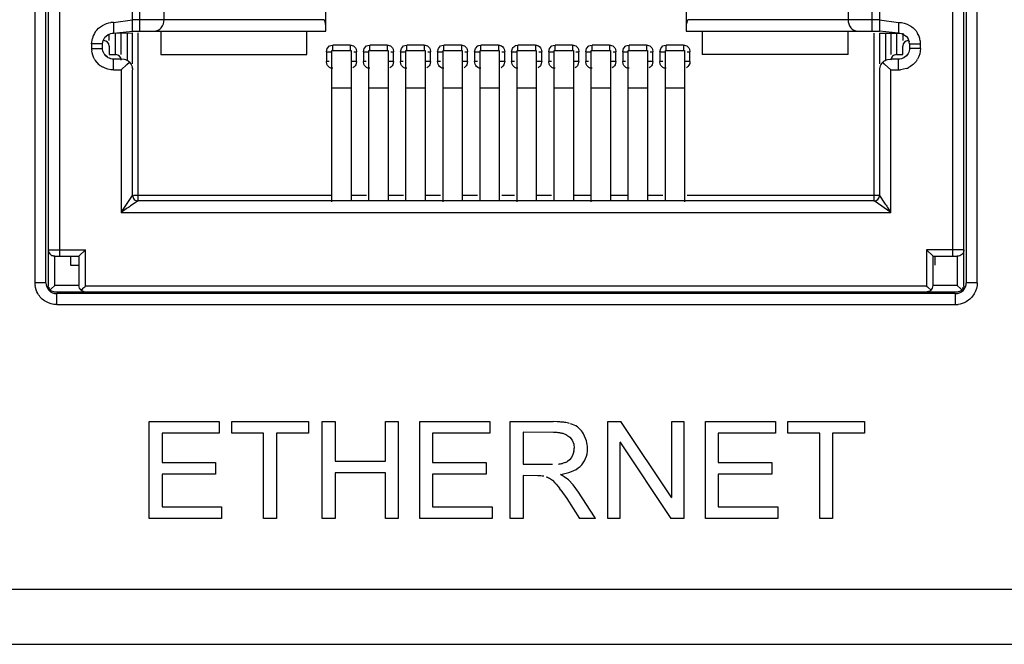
# Model space of a CAD drawing. Header units: inches. Extents: x 0 to 17, y 0 to 11.
# Tile 36 of 55: x 11.264 to 11.688, y 5.205 to 5.474. Entities that reach past the tile are written whole.
import ezdxf

# ---------------------------------------------------------------- set-up
doc = ezdxf.new("R2010")
doc.units = ezdxf.units.IN
doc.header["$LTSCALE"] = 0.935
doc.header["$MEASUREMENT"] = 0
doc.layers.get('0').update_dxf_attribs({"linetype": 'CONTINUOUS'})

msp = doc.modelspace()

# ---------------------------------------------------------------- linework, layer by layer
at = {"color": 6, "linetype": 'Continuous'}
for p, q in [((11.2701627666, 5.6723504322), (11.2701627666, 5.3605417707)), ((11.274887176, 5.3605417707), (11.274887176, 5.6723504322)), ((11.2759166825, 5.6751035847), (11.2759166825, 5.3590489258)), ((11.6707080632, 5.3590489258), (11.6707080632, 5.6751035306)), ((11.6717375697, 5.6723504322), (11.6717375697, 5.3605417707)), ((11.6764619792, 5.3605417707), (11.6764619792, 5.6723504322)), ((11.2808686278, 5.371923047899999), (11.2808686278, 5.6601642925)), ((11.665756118, 5.6601642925), (11.665756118, 5.371923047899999)), ((11.3123141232, 5.468969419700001), (11.3123141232, 5.5121153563)), ((11.3154810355, 5.468969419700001), (11.3154810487, 5.5118437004)), ((11.3956273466, 5.468969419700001), (11.3956273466, 5.5118437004)), ((11.5509973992, 5.5118437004), (11.5509973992, 5.468969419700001)), ((11.6311437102, 5.468969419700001), (11.631143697, 5.5118437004)), ((11.6343106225, 5.5123540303), (11.6343106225, 5.468969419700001)), ((11.3258498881, 5.473890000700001), (11.3258498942, 5.5069231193)), ((11.6207748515, 5.506923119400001), (11.6207748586, 5.473889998)), ((11.3040931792, 5.4727116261), (11.3123141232, 5.473890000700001)), ((11.3040931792, 5.4727116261), (11.3040931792, 5.468067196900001)), ((11.3948904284, 5.4738898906), (11.3123141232, 5.473890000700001)), ((11.3952719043, 5.4730101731), (11.3948904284, 5.4738898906)), ((11.3956260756, 5.4711855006), (11.3952719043, 5.4730101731)), ((11.6343106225, 5.473890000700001), (11.5517343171, 5.473889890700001)), ((11.6343106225, 5.473890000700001), (11.6425315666, 5.4727116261)), ((11.6425315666, 5.4727116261), (11.6425315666, 5.468067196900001)), ((11.3040931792, 5.468067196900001), (11.3123141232, 5.468969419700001)), ((11.3123141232, 5.468969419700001), (11.3956273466, 5.468969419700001)), ((11.5509973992, 5.468969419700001), (11.6343106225, 5.468969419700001)), ((11.6343095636, 5.468067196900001), (11.6425315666, 5.468067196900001)), ((11.6425315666, 5.468067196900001), (11.6343106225, 5.468969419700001)), ((11.2946216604, 5.4634227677), (11.2949387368, 5.4658087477)), ((11.2993574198, 5.4634227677), (11.2996166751, 5.4649367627)), ((11.3003752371, 5.466300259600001), (11.301717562, 5.4674394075)), ((11.647267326, 5.4634227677), (11.6469944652, 5.4649292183)), ((11.2946216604, 5.4634227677), (11.2946216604, 5.4615325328)), ((11.2993574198, 5.4634227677), (11.2946216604, 5.4634227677)), ((11.2946216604, 5.4615325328), (11.2993574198, 5.4615325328)), ((11.2993574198, 5.4615325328), (11.2993574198, 5.4634227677)), ((11.2999730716, 5.459244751), (11.2998397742, 5.4594931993)), ((11.3982267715, 5.3954214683), (11.3982267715, 5.4605836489)), ((11.4064812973, 5.4605836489), (11.4064812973, 5.3957718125)), ((11.4142007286, 5.3957718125), (11.4142007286, 5.4605836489)), ((11.4224552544, 5.4605836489), (11.4224552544, 5.3957718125)), ((11.4301746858, 5.3957718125), (11.4301746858, 5.4605836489)), ((11.4384292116, 5.4605836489), (11.4384292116, 5.3957718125)), ((11.446148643, 5.3954214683), (11.446148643, 5.4605836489)), ((11.4544031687, 5.4605836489), (11.4544031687, 5.3957718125)), ((11.4621226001, 5.3957718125), (11.4621226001, 5.4605836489)), ((11.4703771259, 5.4605836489), (11.4703771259, 5.3957718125)), ((11.4780965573, 5.3954214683), (11.4780965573, 5.4606093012)), ((11.4863510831, 5.4606093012), (11.4863510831, 5.3957718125)), ((11.4940705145, 5.3957718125), (11.4940705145, 5.4605836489)), ((11.5023250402, 5.4605836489), (11.5023250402, 5.3957718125)), ((11.5100444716, 5.3954214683), (11.5100444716, 5.4605836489)), ((11.5182989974, 5.4605836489), (11.5182989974, 5.3957718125)), ((11.5260184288, 5.3957718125), (11.5260184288, 5.4605836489)), ((11.5342729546, 5.4605836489), (11.5342729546, 5.3957718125)), ((11.5419923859, 5.3957718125), (11.5419923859, 5.4605836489)), ((11.5502469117, 5.4606093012), (11.5502469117, 5.3954103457)), ((11.647267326, 5.4634227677), (11.647267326, 5.4615325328)), ((11.647267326, 5.4634227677), (11.6520030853, 5.4634227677)), ((11.6520030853, 5.4615325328), (11.647267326, 5.4615325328)), ((11.6520030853, 5.4615325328), (11.6520030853, 5.4634227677)), ((11.297935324, 5.4544724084), (11.296167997, 5.4564479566)), ((11.3040931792, 5.452243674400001), (11.3040931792, 5.4568881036)), ((11.3075783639, 5.4568881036), (11.3040931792, 5.4568881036)), ((11.3087919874, 5.4567230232), (11.3075783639, 5.4568881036)), ((11.3098596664, 5.4545897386), (11.3108931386, 5.455560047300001)), ((11.6365528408, 5.454787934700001), (11.6357311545, 5.455560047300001)), ((11.637833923, 5.4567233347), (11.6390463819, 5.4568881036)), ((11.6425315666, 5.4568881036), (11.6390463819, 5.4568881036)), ((11.6425315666, 5.452243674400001), (11.6425315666, 5.4568881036)), ((11.6448567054, 5.4575006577), (11.6449779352, 5.4575684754)), ((11.6465979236, 5.4591743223), (11.6466616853, 5.4592862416)), ((11.3040931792, 5.452243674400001), (11.307362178, 5.452243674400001)), ((11.307362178, 5.452243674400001), (11.3098596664, 5.4545897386)), ((11.307362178, 5.452243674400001), (11.307362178, 5.3908512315)), ((11.3122683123, 5.4528546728), (11.3123141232, 5.452243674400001)), ((11.3123141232, 5.3981340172), (11.3123141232, 5.452243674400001)), ((11.6343506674, 5.4528141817), (11.6343106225, 5.452243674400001)), ((11.6343106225, 5.452243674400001), (11.6343106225, 5.3981340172)), ((11.6392625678, 5.452243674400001), (11.6365528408, 5.454787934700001)), ((11.6392625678, 5.3908512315), (11.6392625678, 5.452243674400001)), ((11.6392625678, 5.452243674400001), (11.6425315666, 5.452243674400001)), ((11.6459865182, 5.4528856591), (11.643326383, 5.45227339)), ((11.4064812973, 5.4443175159), (11.3982267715, 5.4443175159)), ((11.4224552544, 5.4443175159), (11.4142007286, 5.4443175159)), ((11.4384292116, 5.4443175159), (11.4301746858, 5.4443175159)), ((11.4544031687, 5.4443175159), (11.446148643, 5.4443175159)), ((11.4703771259, 5.4443175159), (11.4621226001, 5.4443175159)), ((11.4863510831, 5.4443175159), (11.4780965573, 5.4443175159)), ((11.5023250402, 5.4443175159), (11.4940705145, 5.4443175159)), ((11.5182989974, 5.4443175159), (11.5100444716, 5.4443175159)), ((11.5342729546, 5.4443175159), (11.5260184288, 5.4443175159)), ((11.5502469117, 5.4443175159), (11.5419923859, 5.4443175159)), ((11.307362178, 5.3908512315), (11.3120038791, 5.3976652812)), ((11.314676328, 5.3957718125), (11.3114123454, 5.3935992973)), ((11.3120044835, 5.3976652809), (11.3123141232, 5.3981340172)), ((11.6319484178, 5.3957718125), (11.314676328, 5.3957718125)), ((11.6324181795, 5.3954635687), (11.6319484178, 5.3957718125)), ((11.6343106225, 5.3981340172), (11.6364936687, 5.394882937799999)), ((11.3095097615, 5.392311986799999), (11.307362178, 5.3908512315)), ((11.6392625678, 5.3908512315), (11.6324181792, 5.3954629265)), ((11.6377900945, 5.3929890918), (11.6392625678, 5.3908512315)), ((11.307362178, 5.3908512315), (11.6392625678, 5.3908512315)), ((11.2759166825, 5.3747097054), (11.2919682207, 5.3747097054)), ((11.2919682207, 5.3747097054), (11.2891267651, 5.371923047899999)), ((11.2919682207, 5.3590489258), (11.2919682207, 5.3747097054)), ((11.654656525, 5.3747097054), (11.654656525, 5.3590489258)), ((11.654656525, 5.3747097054), (11.6574979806, 5.371923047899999)), ((11.6707080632, 5.3747097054), (11.654656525, 5.3747097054)), ((11.2765772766, 5.3729255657), (11.2773292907, 5.3723091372)), ((11.2773292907, 5.3723091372), (11.2787581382, 5.371923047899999)), ((11.2787581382, 5.371923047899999), (11.2773292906, 5.3723091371)), ((11.2787581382, 5.3593752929), (11.2787581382, 5.371923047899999)), ((11.2787581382, 5.371923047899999), (11.2891267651, 5.371923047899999)), ((11.2891267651, 5.371923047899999), (11.2891267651, 5.3593752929)), ((11.6574979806, 5.3593752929), (11.6574979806, 5.371923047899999)), ((11.6574979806, 5.371923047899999), (11.6678666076, 5.371923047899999)), ((11.6678666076, 5.371923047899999), (11.6678666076, 5.3593752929)), ((11.274887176, 5.3605417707), (11.2701627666, 5.3605417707)), ((11.2760070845, 5.3584108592), (11.2759166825, 5.3590489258)), ((11.2766464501, 5.3573047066), (11.2760070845, 5.3584108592)), ((11.2772581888, 5.3579041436), (11.2766462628, 5.3573045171)), ((11.2787581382, 5.3593752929), (11.2772581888, 5.3579041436)), ((11.2891267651, 5.3593752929), (11.2787581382, 5.3593752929)), ((11.2893936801, 5.3582192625), (11.2891267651, 5.3593752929)), ((11.2900841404, 5.3572893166), (11.2893936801, 5.3582192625)), ((11.2906511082, 5.3578089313), (11.2900843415, 5.3572895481)), ((11.654656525, 5.3590489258), (11.2919682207, 5.3590489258)), ((11.6565404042, 5.3572895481), (11.6553371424, 5.3584050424)), ((11.6565406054, 5.3572893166), (11.6572309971, 5.3582191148)), ((11.6572309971, 5.3582191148), (11.6574979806, 5.3593752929)), ((11.6678666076, 5.3593752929), (11.6574979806, 5.3593752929)), ((11.6678666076, 5.3593752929), (11.6693670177, 5.3579045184)), ((11.6693670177, 5.3579045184), (11.669978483, 5.3573045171)), ((11.6703721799, 5.3578210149), (11.6699782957, 5.3573047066)), ((11.6707080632, 5.3590489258), (11.6705574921, 5.3582227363)), ((11.6764619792, 5.3605417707), (11.6717375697, 5.3605417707)), ((11.277164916, 5.3569176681), (11.2766466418, 5.3573045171)), ((11.2783926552, 5.3565886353), (11.277164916, 5.3569176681)), ((11.2783926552, 5.3565886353), (11.6682320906, 5.3565886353)), ((11.2796115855, 5.3510929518), (11.2796115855, 5.3558173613)), ((11.6670131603, 5.3558173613), (11.2796115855, 5.3558173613)), ((11.2900844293, 5.3572890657), (11.2912870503, 5.356674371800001)), ((11.2912870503, 5.356674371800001), (11.2919682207, 5.3565886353)), ((11.654656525, 5.3565886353), (11.6560862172, 5.3569703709)), ((11.6560862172, 5.3569703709), (11.6565403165, 5.3572890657)), ((11.6670131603, 5.3558173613), (11.6670131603, 5.3510929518)), ((11.6688692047, 5.3566769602), (11.6682320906, 5.3565886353)), ((11.669978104, 5.3573045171), (11.6688692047, 5.3566769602)), ((11.2796115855, 5.3510929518), (11.6670131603, 5.3510929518)), ((15.9803149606, 5.2283055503), (11.0196850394, 5.2283055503)), ((11.0244094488, 5.204683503), (15.9755905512, 5.204683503))]:
    msp.add_line(p, q, dxfattribs=at)
at = {"color": 7, "linetype": 'Continuous'}
for p, q in [((11.3040931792, 5.468067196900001), (11.3123141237, 5.4681810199)), ((11.3048019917, 5.4681810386), (11.3048019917, 5.4588986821)), ((11.307362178, 5.45884574), (11.307362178, 5.4681810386)), ((11.3099519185, 5.4681810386), (11.3099519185, 5.456483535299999)), ((11.3123141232, 5.4548983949), (11.3123141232, 5.4681810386)), ((11.314676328, 5.3957718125), (11.314676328, 5.4681810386)), ((11.324450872, 5.468969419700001), (11.324450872, 5.458933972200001)), ((11.3873623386, 5.458933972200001), (11.3873623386, 5.468969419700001)), ((11.5578633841, 5.468969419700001), (11.5578633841, 5.458933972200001)), ((11.6207748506, 5.458933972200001), (11.6207748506, 5.468969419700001)), ((11.6319484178, 5.468067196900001), (11.6319484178, 5.396115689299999)), ((11.6343106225, 5.468067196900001), (11.6343106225, 5.4548983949)), ((11.6369003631, 5.468067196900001), (11.6369003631, 5.456483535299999)), ((11.6392625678, 5.468067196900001), (11.6392625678, 5.45884574)), ((11.6418227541, 5.4588986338), (11.6418227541, 5.468067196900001)), ((11.6443843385, 5.468067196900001), (11.6443843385, 5.4648887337)), ((11.2993574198, 5.4634227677), (11.2996302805, 5.4649292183)), ((11.3003777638, 5.4662966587), (11.3016468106, 5.4673868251)), ((11.3022404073, 5.4648887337), (11.3022404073, 5.4675775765)), ((11.6449185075, 5.4674206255), (11.6459226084, 5.466664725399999)), ((11.6459226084, 5.466664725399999), (11.646620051, 5.4657429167)), ((11.3022404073, 5.462526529), (11.3022404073, 5.45884574)), ((11.3958645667, 5.4600659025), (11.3962308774, 5.4615245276)), ((11.3958645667, 5.4600659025), (11.3958645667, 5.4558284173)), ((11.3958645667, 5.4600659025), (11.3982267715, 5.4600659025)), ((11.3962308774, 5.4615245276), (11.3971888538, 5.4625608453)), ((11.3971888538, 5.4625608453), (11.3977257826, 5.462826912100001)), ((11.3977257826, 5.462826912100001), (11.3985824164, 5.462964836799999)), ((11.3982267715, 5.4606093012), (11.4064812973, 5.4606093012)), ((11.3985824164, 5.4606093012), (11.3985824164, 5.462964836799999)), ((11.4061256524, 5.462964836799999), (11.3985824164, 5.462964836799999)), ((11.4061256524, 5.462964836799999), (11.4061256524, 5.4606093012)), ((11.407629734, 5.4600659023), (11.408843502, 5.4600659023)), ((11.408644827, 5.461169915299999), (11.408843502, 5.4600659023)), ((11.408843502, 5.4558284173), (11.408843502, 5.4600659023)), ((11.4118385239, 5.4600659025), (11.4122048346, 5.4615245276)), ((11.4118385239, 5.4600659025), (11.4118385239, 5.4558284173)), ((11.4118385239, 5.4600659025), (11.4142007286, 5.4600659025)), ((11.4122048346, 5.4615245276), (11.413162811, 5.4625608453)), ((11.413162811, 5.4625608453), (11.4136997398, 5.462826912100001)), ((11.4136997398, 5.462826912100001), (11.4145563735, 5.462964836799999)), ((11.4142007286, 5.4606093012), (11.4224552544, 5.4606093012)), ((11.4145563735, 5.4606093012), (11.4145563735, 5.462964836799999)), ((11.4220996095, 5.462964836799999), (11.4145563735, 5.462964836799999)), ((11.4220996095, 5.462964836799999), (11.4220996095, 5.4606093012)), ((11.4236036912, 5.4600659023), (11.4248174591, 5.4600659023)), ((11.4246187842, 5.461169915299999), (11.4248174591, 5.4600659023)), ((11.4248174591, 5.4558284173), (11.4248174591, 5.4600659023)), ((11.4278124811, 5.4600659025), (11.4281787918, 5.4615245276)), ((11.4278124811, 5.4600659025), (11.4278124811, 5.4558284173)), ((11.4278124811, 5.4600659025), (11.4301746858, 5.4600659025)), ((11.4281787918, 5.4615245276), (11.4291367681, 5.4625608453)), ((11.4291367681, 5.4625608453), (11.429673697, 5.462826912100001)), ((11.429673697, 5.462826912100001), (11.4305303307, 5.462964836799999)), ((11.4301746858, 5.4606093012), (11.4384292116, 5.4606093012)), ((11.4305303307, 5.4606093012), (11.4305303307, 5.462964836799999)), ((11.4380735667, 5.462964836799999), (11.4305303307, 5.462964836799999)), ((11.4380735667, 5.462964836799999), (11.4380735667, 5.4606093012)), ((11.4395776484, 5.4600659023), (11.4407914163, 5.4600659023)), ((11.4405927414, 5.461169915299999), (11.4407914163, 5.4600659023)), ((11.4407914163, 5.4558284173), (11.4407914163, 5.4600659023)), ((11.4437864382, 5.4600659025), (11.4441527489, 5.4615245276)), ((11.4437864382, 5.4600659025), (11.4437864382, 5.4558284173)), ((11.4437864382, 5.4600659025), (11.446148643, 5.4600659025)), ((11.4441527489, 5.4615245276), (11.4451107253, 5.4625608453)), ((11.4451107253, 5.4625608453), (11.4456476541, 5.462826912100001)), ((11.4456476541, 5.462826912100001), (11.4465042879, 5.462964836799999)), ((11.446148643, 5.4606093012), (11.4544031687, 5.4606093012)), ((11.4465042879, 5.4606093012), (11.4465042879, 5.462964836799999)), ((11.4540475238, 5.462964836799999), (11.4465042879, 5.462964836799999)), ((11.4540475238, 5.462964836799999), (11.4540475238, 5.4606093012)), ((11.4555516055, 5.4600659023), (11.4567653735, 5.4600659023)), ((11.4565666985, 5.461169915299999), (11.4567653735, 5.4600659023)), ((11.4567653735, 5.4558284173), (11.4567653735, 5.4600659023)), ((11.4597603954, 5.4600659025), (11.4601267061, 5.4615245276)), ((11.4597603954, 5.4600659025), (11.4597603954, 5.4558284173)), ((11.4597603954, 5.4600659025), (11.4621226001, 5.4600659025)), ((11.4601267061, 5.4615245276), (11.4610846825, 5.4625608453)), ((11.4610846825, 5.4625608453), (11.4616216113, 5.462826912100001)), ((11.4616216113, 5.462826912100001), (11.462478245, 5.462964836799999)), ((11.4621226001, 5.4606093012), (11.4703771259, 5.4606093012)), ((11.462478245, 5.4606093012), (11.462478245, 5.462964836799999)), ((11.470021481, 5.462964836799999), (11.462478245, 5.462964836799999)), ((11.470021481, 5.462964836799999), (11.470021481, 5.4606093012)), ((11.4715255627, 5.4600659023), (11.4727393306, 5.4600659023)), ((11.4725406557, 5.461169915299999), (11.4727393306, 5.4600659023)), ((11.4727393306, 5.4558284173), (11.4727393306, 5.4600659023)), ((11.4757343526, 5.4600659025), (11.4761006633, 5.4615245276)), ((11.4757343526, 5.4600659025), (11.4757343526, 5.4558284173)), ((11.4757343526, 5.4600659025), (11.4780965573, 5.4600659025)), ((11.4774575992, 5.4627731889), (11.4784522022, 5.462964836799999)), ((11.4780965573, 5.4606093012), (11.4863510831, 5.4606093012)), ((11.4784522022, 5.4606093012), (11.4784522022, 5.462964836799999)), ((11.4859954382, 5.462964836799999), (11.4784522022, 5.462964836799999)), ((11.4859954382, 5.462964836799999), (11.4859954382, 5.4606093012)), ((11.4874995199, 5.4600659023), (11.4887132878, 5.4600659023)), ((11.4885097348, 5.4611821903), (11.4887132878, 5.4600659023)), ((11.4887132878, 5.4558284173), (11.4887132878, 5.4600659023)), ((11.4917083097, 5.4600659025), (11.4920746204, 5.4615245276)), ((11.4917083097, 5.4600659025), (11.4917083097, 5.4558284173)), ((11.4917083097, 5.4600659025), (11.4940705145, 5.4600659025)), ((11.4920746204, 5.4615245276), (11.4930325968, 5.4625608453)), ((11.4930325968, 5.4625608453), (11.4935695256, 5.462826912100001)), ((11.4935695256, 5.462826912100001), (11.4944261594, 5.462964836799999)), ((11.4940705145, 5.4606093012), (11.5023250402, 5.4606093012)), ((11.4944261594, 5.4606093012), (11.4944261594, 5.462964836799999)), ((11.5019693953, 5.462964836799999), (11.4944261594, 5.462964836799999)), ((11.5019693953, 5.462964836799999), (11.5019693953, 5.4606093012)), ((11.503473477, 5.4600659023), (11.504687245, 5.4600659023)), ((11.50448857, 5.461169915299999), (11.504687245, 5.4600659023)), ((11.504687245, 5.4558284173), (11.504687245, 5.4600659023)), ((11.5076822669, 5.4600659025), (11.5080485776, 5.4615245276)), ((11.5076822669, 5.4600659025), (11.5076822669, 5.4558284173)), ((11.5076822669, 5.4600659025), (11.5100444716, 5.4600659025)), ((11.5080485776, 5.4615245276), (11.509006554, 5.4625608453)), ((11.509006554, 5.4625608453), (11.5095434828, 5.462826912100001)), ((11.5095434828, 5.462826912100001), (11.5104001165, 5.462964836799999)), ((11.5100444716, 5.4606093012), (11.5182989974, 5.4606093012)), ((11.5104001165, 5.4606093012), (11.5104001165, 5.462964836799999)), ((11.5179433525, 5.462964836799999), (11.5104001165, 5.462964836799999)), ((11.5179433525, 5.462964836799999), (11.5179433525, 5.4606093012)), ((11.5194474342, 5.4600659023), (11.5206612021, 5.4600659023)), ((11.5204625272, 5.461169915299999), (11.5206612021, 5.4600659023)), ((11.5206612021, 5.4558284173), (11.5206612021, 5.4600659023)), ((11.5236562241, 5.4600659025), (11.5240225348, 5.4615245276)), ((11.5236562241, 5.4600659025), (11.5236562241, 5.4558284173)), ((11.5236562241, 5.4600659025), (11.5260184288, 5.4600659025)), ((11.5240225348, 5.4615245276), (11.5249805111, 5.4625608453)), ((11.5249805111, 5.4625608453), (11.5255174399, 5.462826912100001)), ((11.5255174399, 5.462826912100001), (11.5263740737, 5.462964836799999)), ((11.5260184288, 5.4606093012), (11.5342729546, 5.4606093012)), ((11.5263740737, 5.4606093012), (11.5263740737, 5.462964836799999)), ((11.5339173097, 5.462964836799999), (11.5263740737, 5.462964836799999)), ((11.5339173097, 5.462964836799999), (11.5339173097, 5.4606093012)), ((11.5354213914, 5.4600659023), (11.5366351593, 5.4600659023)), ((11.5364364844, 5.461169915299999), (11.5366351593, 5.4600659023)), ((11.5366351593, 5.4558284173), (11.5366351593, 5.4600659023)), ((11.5396301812, 5.4600659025), (11.5399964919, 5.4615245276)), ((11.5396301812, 5.4600659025), (11.5396301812, 5.4558284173)), ((11.5396301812, 5.4600659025), (11.5419923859, 5.4600659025)), ((11.5399964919, 5.4615245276), (11.5409544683, 5.4625608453)), ((11.5409544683, 5.4625608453), (11.5414913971, 5.462826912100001)), ((11.5414913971, 5.462826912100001), (11.5423480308, 5.462964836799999)), ((11.5419923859, 5.4606093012), (11.5502469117, 5.4606093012)), ((11.5423480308, 5.4606093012), (11.5423480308, 5.462964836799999)), ((11.5498912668, 5.462964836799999), (11.5423480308, 5.462964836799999)), ((11.5498912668, 5.462964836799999), (11.5498912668, 5.4606093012)), ((11.5513953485, 5.4600659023), (11.5526091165, 5.4600659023)), ((11.5524111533, 5.461168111), (11.5526091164, 5.4600659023)), ((11.5526091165, 5.4558284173), (11.5526091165, 5.4600659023)), ((11.6443843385, 5.45884574), (11.6443843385, 5.462526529)), ((11.301477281, 5.457673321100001), (11.300257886, 5.4588077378)), ((11.3022404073, 5.45884574), (11.3049999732, 5.45884574)), ((11.324450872, 5.458933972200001), (11.3873623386, 5.458933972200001)), ((11.3970783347, 5.4558284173), (11.3958645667, 5.4558284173)), ((11.3960628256, 5.454724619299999), (11.3958645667, 5.4558284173)), ((11.408843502, 5.4558284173), (11.4064812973, 5.4558284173)), ((11.408843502, 5.4558284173), (11.4084784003, 5.4543715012)), ((11.4130522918, 5.4558284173), (11.4118385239, 5.4558284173)), ((11.4120367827, 5.454724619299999), (11.4118385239, 5.4558284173)), ((11.4248174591, 5.4558284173), (11.4224552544, 5.4558284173)), ((11.4248174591, 5.4558284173), (11.4244523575, 5.4543715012)), ((11.429026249, 5.4558284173), (11.4278124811, 5.4558284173)), ((11.4280107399, 5.454724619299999), (11.4278124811, 5.4558284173)), ((11.4407914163, 5.4558284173), (11.4384292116, 5.4558284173)), ((11.4407914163, 5.4558284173), (11.4404263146, 5.4543715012)), ((11.4450002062, 5.4558284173), (11.4437864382, 5.4558284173)), ((11.4439846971, 5.454724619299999), (11.4437864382, 5.4558284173)), ((11.4567653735, 5.4558284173), (11.4544031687, 5.4558284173)), ((11.4567653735, 5.4558284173), (11.4564002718, 5.4543715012)), ((11.4609741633, 5.4558284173), (11.4597603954, 5.4558284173)), ((11.4599586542, 5.454724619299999), (11.4597603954, 5.4558284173)), ((11.4727393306, 5.4558284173), (11.4703771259, 5.4558284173)), ((11.4727393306, 5.4558284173), (11.472374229, 5.4543715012)), ((11.4769481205, 5.4558284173), (11.4757343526, 5.4558284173)), ((11.4759326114, 5.454724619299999), (11.4757343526, 5.4558284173)), ((11.4887132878, 5.4558284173), (11.4863510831, 5.4558284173)), ((11.4887132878, 5.4558284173), (11.4883481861, 5.4543715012)), ((11.4929220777, 5.4558284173), (11.4917083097, 5.4558284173)), ((11.4919065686, 5.454724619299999), (11.4917083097, 5.4558284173)), ((11.504687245, 5.4558284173), (11.5023250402, 5.4558284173)), ((11.504687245, 5.4558284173), (11.5043221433, 5.4543715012)), ((11.5088960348, 5.4558284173), (11.5076822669, 5.4558284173)), ((11.5078805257, 5.454724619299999), (11.5076822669, 5.4558284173)), ((11.5206612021, 5.4558284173), (11.5182989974, 5.4558284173)), ((11.5206612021, 5.4558284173), (11.5202961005, 5.4543715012)), ((11.524869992, 5.4558284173), (11.5236562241, 5.4558284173)), ((11.5238487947, 5.454739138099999), (11.5236562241, 5.4558284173)), ((11.5366351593, 5.4558284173), (11.5342729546, 5.4558284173)), ((11.5366351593, 5.4558284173), (11.5362700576, 5.4543715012)), ((11.5408439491, 5.4558284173), (11.5396301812, 5.4558284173)), ((11.5398284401, 5.454724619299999), (11.5396301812, 5.4558284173)), ((11.5526091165, 5.4558284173), (11.5502469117, 5.4558284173)), ((11.6207748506, 5.458933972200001), (11.5578633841, 5.458933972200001)), ((11.6416247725, 5.45884574), (11.6443843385, 5.45884574)), ((11.6459226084, 5.458290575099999), (11.6449779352, 5.4575684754)), ((11.6466616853, 5.4592862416), (11.6459226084, 5.458290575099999)), ((11.3982267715, 5.3981340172), (11.3126498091, 5.3981340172)), ((11.4130764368, 5.3981340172), (11.4064820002, 5.3981340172)), ((11.4290503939, 5.3981340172), (11.4224559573, 5.3981340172)), ((11.4450243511, 5.3981340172), (11.4384299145, 5.3981340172)), ((11.4609983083, 5.3981340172), (11.4544038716, 5.3981340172)), ((11.4769722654, 5.3981340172), (11.4714835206, 5.3981340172)), ((11.4929462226, 5.3981340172), (11.486351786, 5.3981340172)), ((11.5100444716, 5.3981340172), (11.5023257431, 5.3981340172)), ((11.5260184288, 5.3981340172), (11.5182997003, 5.3981340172)), ((11.5408680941, 5.3981340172), (11.5342736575, 5.3981340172)), ((11.6343106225, 5.3981340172), (11.5513533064, 5.3981340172)), ((11.2855752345, 5.371923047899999), (11.2855752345, 5.3681418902)), ((11.658345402, 5.3681418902), (11.658345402, 5.371923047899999)), ((11.2855752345, 5.3681418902), (11.2891267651, 5.3681418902)), ((11.2766462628, 5.3582268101), (11.2755034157, 5.3582268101)), ((11.6711212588, 5.3582268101), (11.669978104, 5.3582268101)), ((11.3194532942, 5.2589409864), (11.3194532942, 5.3007071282)), ((11.3194532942, 5.3007071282), (11.3496682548, 5.3007071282)), ((11.3496682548, 5.3007071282), (11.3496682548, 5.2957488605)), ((11.355035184, 5.2957488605), (11.355035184, 5.3007071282)), ((11.355035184, 5.3007071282), (11.3881107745, 5.3007071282)), ((11.3881107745, 5.3007071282), (11.3881107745, 5.2957488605)), ((11.3940611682, 5.2589409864), (11.3940611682, 5.3007071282)), ((11.3940611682, 5.3007071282), (11.3996005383, 5.3007071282)), ((11.3996005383, 5.3007071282), (11.3996005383, 5.2835575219)), ((11.4213021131, 5.2835575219), (11.4213021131, 5.3007071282)), ((11.4213021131, 5.3007071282), (11.4268438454, 5.3007071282)), ((11.4268438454, 5.3007071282), (11.4268438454, 5.2589409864)), ((11.4361178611, 5.2589409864), (11.4361178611, 5.3007071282)), ((11.4361178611, 5.3007071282), (11.4663328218, 5.3007071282)), ((11.4663328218, 5.3007071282), (11.4663328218, 5.2957488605)), ((11.4750847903, 5.2589409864), (11.4750847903, 5.3007071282)), ((11.4750847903, 5.3007071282), (11.4935761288, 5.3007071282)), ((11.4952958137, 5.3005606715), (11.4935761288, 5.3007071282)), ((11.5171414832, 5.2589409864), (11.5171414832, 5.3007071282)), ((11.5171414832, 5.3007071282), (11.5227989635, 5.3007071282)), ((11.5447320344, 5.2677505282), (11.5227989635, 5.3007071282)), ((11.5447320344, 5.267924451), (11.5447320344, 5.3007071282)), ((11.5447320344, 5.3007071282), (11.5499832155, 5.3007071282)), ((11.5499832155, 5.3007071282), (11.5499832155, 5.2589409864)), ((11.5592572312, 5.2589409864), (11.5592572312, 5.3007071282)), ((11.5592572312, 5.3007071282), (11.5894721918, 5.3007071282)), ((11.5894721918, 5.3007071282), (11.5894721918, 5.2957488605)), ((11.594839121, 5.2957488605), (11.594839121, 5.3007071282)), ((11.594839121, 5.3007071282), (11.6279147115, 5.3007071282)), ((11.6279147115, 5.3007071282), (11.6279147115, 5.2957488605)), ((11.3249950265, 5.2957488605), (11.3249950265, 5.282974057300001)), ((11.3496682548, 5.2957488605), (11.3249950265, 5.2957488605)), ((11.368743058, 5.2957488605), (11.355035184, 5.2957488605)), ((11.368743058, 5.2589409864), (11.368743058, 5.2957488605)), ((11.3742847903, 5.2957488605), (11.3742847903, 5.2589409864)), ((11.3881107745, 5.2957488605), (11.3742847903, 5.2957488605)), ((11.4416595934, 5.2957488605), (11.4416595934, 5.282974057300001)), ((11.4663328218, 5.2957488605), (11.4416595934, 5.2957488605)), ((11.4806241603, 5.2960984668), (11.4806241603, 5.2823315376)), ((11.4938076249, 5.2959827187), (11.4806241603, 5.2960984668)), ((11.4995241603, 5.294815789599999), (11.5007501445, 5.2939110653)), ((11.5007501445, 5.2939110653), (11.5017989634, 5.2925976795)), ((11.5080115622, 5.2923354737), (11.5067572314, 5.2953401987)), ((11.5647989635, 5.2957488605), (11.5647989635, 5.282974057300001)), ((11.5894721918, 5.2957488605), (11.5647989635, 5.2957488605)), ((11.608546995, 5.2957488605), (11.594839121, 5.2957488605)), ((11.608546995, 5.2589409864), (11.608546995, 5.2957488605)), ((11.6140887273, 5.2957488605), (11.6140887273, 5.2589409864)), ((11.6279147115, 5.2957488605), (11.6140887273, 5.2957488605)), ((11.5017989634, 5.2925976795), (11.5025005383, 5.2909937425)), ((11.5025005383, 5.2909937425), (11.5027320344, 5.2891559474)), ((11.5223903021, 5.2919011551), (11.5443233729, 5.2589409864)), ((11.5223903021, 5.2917236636), (11.5223903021, 5.2589409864)), ((11.5021509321, 5.2864748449), (11.5015084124, 5.2852488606)), ((11.5025879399, 5.287785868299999), (11.5021509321, 5.2864748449)), ((11.3249950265, 5.282974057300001), (11.3480950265, 5.282974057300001)), ((11.3480950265, 5.282974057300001), (11.3480950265, 5.2780157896)), ((11.3996005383, 5.2835575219), (11.4213021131, 5.2835575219)), ((11.4416595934, 5.282974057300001), (11.4647595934, 5.282974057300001)), ((11.4647595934, 5.282974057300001), (11.4647595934, 5.2780157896)), ((11.4806241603, 5.2823315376), (11.4932832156, 5.2823315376)), ((11.5006320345, 5.2842000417), (11.4997580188, 5.2834984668)), ((11.5015084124, 5.2852488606), (11.5006320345, 5.2842000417)), ((11.5647989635, 5.282974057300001), (11.5878989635, 5.282974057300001)), ((11.5878989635, 5.282974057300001), (11.5878989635, 5.2780157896)), ((11.3249950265, 5.2780157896), (11.3249950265, 5.2638992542)), ((11.3480950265, 5.2780157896), (11.3249950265, 5.2780157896)), ((11.3996005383, 5.2785992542), (11.3996005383, 5.2589409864)), ((11.4213021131, 5.2785992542), (11.3996005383, 5.2785992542)), ((11.4213021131, 5.2589409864), (11.4213021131, 5.2785992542)), ((11.4416595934, 5.2780157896), (11.4416595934, 5.2638992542)), ((11.4647595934, 5.2780157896), (11.4416595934, 5.2780157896)), ((11.4806241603, 5.2773732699), (11.4806241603, 5.2589409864)), ((11.4869832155, 5.2772575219), (11.4806241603, 5.2773732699)), ((11.5002257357, 5.2755071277), (11.4984162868, 5.2768488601)), ((11.5647989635, 5.2780157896), (11.5647989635, 5.2638992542)), ((11.5878989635, 5.2780157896), (11.5647989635, 5.2780157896)), ((11.493283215, 5.2753913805), (11.4944178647, 5.274306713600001)), ((11.4949745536, 5.2737000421), (11.4963169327, 5.2720013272)), ((11.5022950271, 5.273407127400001), (11.5002257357, 5.2755071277)), ((11.5046005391, 5.2701992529), (11.5022950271, 5.273407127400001)), ((11.4969871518, 5.2711039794), (11.4994674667, 5.2675748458)), ((11.5114831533, 5.2595697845), (11.5046005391, 5.2701992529)), ((11.4994674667, 5.2675748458), (11.5049501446, 5.2589409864)), ((11.3249950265, 5.2638992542), (11.3506603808, 5.2638992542)), ((11.3506603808, 5.2638992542), (11.3506603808, 5.2589409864)), ((11.4416595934, 5.2638992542), (11.4673249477, 5.2638992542)), ((11.4673249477, 5.2638992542), (11.4673249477, 5.2589409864)), ((11.5647989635, 5.2638992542), (11.5904643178, 5.2638992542)), ((11.5904643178, 5.2638992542), (11.5904643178, 5.2589409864)), ((11.3506603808, 5.2589409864), (11.3194532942, 5.2589409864)), ((11.3742847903, 5.2589409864), (11.368743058, 5.2589409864)), ((11.3996005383, 5.2589409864), (11.3940611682, 5.2589409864)), ((11.4268438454, 5.2589409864), (11.4213021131, 5.2589409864)), ((11.4673249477, 5.2589409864), (11.4361178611, 5.2589409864)), ((11.4806241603, 5.2589409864), (11.4750847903, 5.2589409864)), ((11.5118903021, 5.2589409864), (11.5049501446, 5.2589409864)), ((11.5118903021, 5.2589409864), (11.5114831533, 5.2595697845)), ((11.5223903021, 5.2589409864), (11.5171414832, 5.2589409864)), ((11.5499832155, 5.2589409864), (11.5443233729, 5.2589409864)), ((11.5904643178, 5.2589409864), (11.5592572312, 5.2589409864)), ((11.6140887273, 5.2589409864), (11.608546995, 5.2589409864))]:
    msp.add_line(p, q, dxfattribs=at)
msp.add_lwpolyline([(11.4987658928, 5.2830331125), (11.4983850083, 5.2828912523), (11.4980060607, 5.2827735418), (11.4976296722, 5.2826811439)], dxfattribs=at)
at = {"color": 6, "linetype": 'Continuous'}
for centre, radius, start, end in [((11.3040364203, 5.463577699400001), 0.0091341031, 89.6439646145, 97.02703936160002), ((11.3039764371, 5.463320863), 0.0093738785, 145.7606892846, 164.6089145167), ((11.6426139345, 5.463301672), 0.0094132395, 23.6085918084, 30.0123502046), ((11.3040307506, 5.463375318), 0.004681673, 141.335119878, 160.4780536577), ((11.6422919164, 5.4632587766), 0.0049904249, 19.5560812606, 28.8803016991), ((11.6427000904, 5.4633392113), 0.0093192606, 17.9114358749, 23.6092494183), ((11.6428585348, 5.4633907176), 0.009152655, 12.9837880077, 17.9096767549), ((11.6430794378, 5.4634410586), 0.0089260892, 7.0195083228, 12.987495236), ((11.6433891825, 5.4634785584), 0.0086140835, 359.6289103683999, 7.0237272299), ((11.3032191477, 5.4614761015), 0.008597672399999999, 179.6239328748, 186.3944979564), ((11.3040014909, 5.4616481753), 0.0094024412, 210.0119840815, 213.5779607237), ((11.6426255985, 5.461646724), 0.0093996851, 326.1772635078, 329.6936164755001), ((11.3040372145, 5.4617891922), 0.0095272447, 230.1733123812, 240.3073989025), ((11.3076133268, 5.452165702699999), 0.0047056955, 8.419051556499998, 16.0843293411), ((11.6389988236, 5.4521687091), 0.0046927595, 163.9197898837, 172.0941024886), ((11.6425904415, 5.4613134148), 0.0090699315, 269.6280782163, 274.6541419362), ((11.6424696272, 5.4619925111), 0.0097623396, 291.1156009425, 296.6652105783), ((11.314676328, 5.3981340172), 0.0023622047, 180, 270.0000000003), ((11.6319484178, 5.3981340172), 0.0023622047, 270, 360), ((11.6653734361, 4.868411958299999), 0.6333326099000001, 123.978831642, 124.18665019), ((12.0814069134, 5.698056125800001), 0.5383881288, 214.2713355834, 214.5155799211), ((11.2791082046, 5.3604855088), 0.0089456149, 179.6396456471, 187.3963796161), ((11.2796115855, 5.3605417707), 0.0047244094, 180, 269.9999999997), ((11.1730034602, 5.4840928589), 0.172593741, 312.9723175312, 313.572842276), ((11.8410899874, 5.555436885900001), 0.2707871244, 226.4895253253, 226.6877688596), ((11.6670131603, 5.3605417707), 0.0047244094, 269.9999999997, 360), ((11.6681145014, 5.3591060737), 0.0025977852, 330.3516954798, 340.1210068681), ((11.6670694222, 5.3600383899), 0.0089456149, 269.6396456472, 277.3963796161)]:
    msp.add_arc(centre, radius, start, end, dxfattribs=at)
at = {"color": 7, "linetype": 'Continuous'}
for centre, radius, start, end in [((11.2998782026, 5.462526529), 0.0023622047, 4.400000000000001e-09, 89.9999999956), ((11.6467465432, 5.462526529), 0.0023622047, 90.0000000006, 179.9999999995), ((11.6423981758, 5.4632919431), 0.0048792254, 10.5747410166, 20.058565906), ((11.3049999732, 5.456483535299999), 0.0023622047, 8.6e-09, 89.99999999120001), ((11.6416247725, 5.456483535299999), 0.0023622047, 89.9999999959, 180.0000000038), ((11.4939444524, 5.25898368), 0.0415989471, 85.8445759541, 88.13839221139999), ((11.4952079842, 5.2758189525), 0.0247164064, 82.0609638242, 85.93796919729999), ((11.4954207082, 5.2771119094), 0.0234064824, 76.9717915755, 82.1395463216), ((11.4938056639, 5.2748824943), 0.0211002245, 85.71229882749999, 89.99467513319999), ((11.4941981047, 5.279878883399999), 0.0160884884, 80.546126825, 85.77565064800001), ((11.4954728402, 5.287510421), 0.0083512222, 70.8446152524, 80.57298868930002), ((11.4953376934, 5.2871735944), 0.0087137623, 61.28565523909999, 70.7319095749), ((11.4962615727, 5.2891438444), 0.006470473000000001, 347.8851039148, 0.1071717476), ((11.4352536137, 5.586553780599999), 0.3102085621, 281.2749330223, 281.5999935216), ((11.4973065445, 5.2874346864), 0.004637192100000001, 288.3430158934, 301.9146161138), ((11.4870251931, 5.248761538), 0.0284960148, 87.44278289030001, 90.08440265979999), ((11.4869407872, 5.2504707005), 0.0267928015, 84.38419746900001, 87.09938524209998), ((11.4820849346, 5.252458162), 0.0293533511, 56.1948046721, 60.0825979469), ((11.4782982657, 5.2589564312), 0.0222592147, 41.4801003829, 43.5996191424), ((11.4341152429, 5.2248446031), 0.0780564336, 36.344585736, 37.16671534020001)]:
    msp.add_arc(centre, radius, start, end, dxfattribs=at)
at = {"color": 6, "linetype": 'Continuous'}
for points in [[(11.2993492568, 5.471460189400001), (11.3004402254, 5.4720775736), (11.3016747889, 5.4724902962), (11.3029189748, 5.4726431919)], [(11.6425315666, 5.4727116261), (11.6441785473, 5.472722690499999), (11.6458764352, 5.4722588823), (11.6473068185, 5.471442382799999)], [(11.2962284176, 5.4685972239), (11.2970227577, 5.4697642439), (11.2981206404, 5.470764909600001), (11.2993492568, 5.471460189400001)], [(11.6473068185, 5.471442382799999), (11.6487173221, 5.4706372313), (11.6499526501, 5.4694164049), (11.6507650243, 5.4680100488)], [(11.6466616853, 5.4656690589), (11.6466480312, 5.465693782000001), (11.6466341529, 5.4657184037), (11.646620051, 5.4657429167)], [(11.2958597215, 5.4569452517), (11.2952320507, 5.4580318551), (11.2948143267, 5.4592714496), (11.2946749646, 5.460518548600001)], [(11.6520030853, 5.4615325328), (11.6520142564, 5.4599331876), (11.6515478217, 5.4582842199), (11.6507407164, 5.4569034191)], [(11.3040931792, 5.4568881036), (11.3032635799, 5.4568825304), (11.3024378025, 5.4571079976), (11.3017198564, 5.4575145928)], [(11.3108934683, 5.4555603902), (11.3102966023, 5.456134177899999), (11.3095461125, 5.456521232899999), (11.3087919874, 5.4567230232)], [(11.3108934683, 5.4555603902), (11.3115032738, 5.4549741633), (11.311917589, 5.454224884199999), (11.3121348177, 5.453469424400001)], [(11.6357310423, 5.4555601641), (11.6351211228, 5.4549737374), (11.6347067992, 5.454224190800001), (11.6344896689, 5.4534685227)], [(11.6357312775, 5.4555603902), (11.6363284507, 5.456134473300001), (11.637079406, 5.4565216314), (11.637833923, 5.4567233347)], [(11.6504345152, 5.4564146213), (11.6495496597, 5.4550940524), (11.6482712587, 5.4539818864), (11.6468507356, 5.453268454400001)], [(11.3040931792, 5.452243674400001), (11.3024461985, 5.45223261), (11.3007483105, 5.4526964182), (11.2993179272, 5.453512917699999)], [(11.275916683, 5.3747097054), (11.275916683, 5.374125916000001), (11.2761452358, 5.3734438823), (11.2765772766, 5.3729255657)], [(11.6707080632, 5.3747097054), (11.6707080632, 5.3740528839), (11.6701294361, 5.3724905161), (11.6685363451, 5.371923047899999), (11.6678666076, 5.371923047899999)], [(11.2714167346, 5.3558423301), (11.270806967, 5.3569088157), (11.2703946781, 5.3581155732), (11.2702370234, 5.3593339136)], [(11.6764619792, 5.3605417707), (11.6764731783, 5.3589068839), (11.6760046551, 5.3572213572), (11.6751869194, 5.3558056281)], [(11.2748754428, 5.3523680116), (11.2734603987, 5.353185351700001), (11.2722278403, 5.3544237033), (11.2714167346, 5.3558423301)], [(11.6751869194, 5.3558056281), (11.6743695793, 5.354390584), (11.6731312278, 5.3531580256), (11.6717126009, 5.3523469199)], [(11.2796115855, 5.3510929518), (11.2779766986, 5.3510817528), (11.2762911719, 5.351550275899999), (11.2748754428, 5.3523680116)], [(11.6717126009, 5.3523469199), (11.6706461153, 5.3517371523), (11.6694393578, 5.351324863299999), (11.6682210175, 5.3511672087)]]:
    msp.add_open_spline(points, degree=3, dxfattribs=at)
for points, knots in [([(11.3216915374, 5.468969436), (11.3227841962, 5.4689661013), (11.3251369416, 5.4702209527), (11.3258495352, 5.4726615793), (11.325849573, 5.4738899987)], [0, 0, 0, 0, 0.470755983, 1, 1, 1, 1]), ([(11.5517343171, 5.473889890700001), (11.5516210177, 5.4736643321), (11.5512348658, 5.4728111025), (11.5509986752, 5.471871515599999), (11.5509986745, 5.4711855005)], [0, 0, 0, 0, 0.2689759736, 1, 1, 1, 1]), ([(11.6207751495, 5.4738899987), (11.6207752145, 5.472662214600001), (11.6214872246, 5.4702218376), (11.6238399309, 5.4689660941), (11.6249332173, 5.468969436)], [0, 0, 0, 0, 0.5289720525, 1, 1, 1, 1]), ([(11.3017198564, 5.4575145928), (11.3013636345, 5.4577163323), (11.3006918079, 5.4582183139), (11.3001829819, 5.4588801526), (11.2999730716, 5.459244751)], [0, 0, 0, 0, 0.4907153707, 1, 1, 1, 1])]:
    msp.add_open_spline(points, degree=3, knots=knots, dxfattribs=at)
at = {"color": 7, "linetype": 'Continuous'}
for points in [[(11.3016468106, 5.4673868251), (11.3024199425, 5.4678336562), (11.3033087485, 5.468067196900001), (11.3040931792, 5.468067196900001)], [(11.6425315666, 5.468067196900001), (11.6432959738, 5.468067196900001), (11.6441594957, 5.467845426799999), (11.6449185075, 5.4674206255)], [(11.2998420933, 5.4594943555), (11.2995159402, 5.4601590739), (11.2993574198, 5.460881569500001), (11.2993574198, 5.4615325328)], [(11.4761006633, 5.4615245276), (11.4763989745, 5.4620619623), (11.4768916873, 5.462533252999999), (11.4774575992, 5.4627731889)], [(11.647267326, 5.4615325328), (11.647267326, 5.4608144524), (11.6470598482, 5.4600071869), (11.6466616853, 5.4592862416)], [(11.5526091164, 5.4558284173), (11.5526397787, 5.4548094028), (11.5519573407, 5.4536611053), (11.5510493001, 5.4531976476)], [(11.6449779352, 5.4575684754), (11.6442048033, 5.4571216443), (11.6433159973, 5.4568881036), (11.6425315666, 5.4568881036)], [(11.4084784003, 5.4543715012), (11.4082076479, 5.4538832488), (11.4077809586, 5.4534514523), (11.4072836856, 5.4531976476)], [(11.4244523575, 5.4543715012), (11.424181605, 5.4538832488), (11.4237549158, 5.4534514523), (11.4232576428, 5.4531976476)], [(11.4404263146, 5.4543715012), (11.4401555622, 5.4538832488), (11.439728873, 5.4534514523), (11.4392316, 5.4531976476)], [(11.4564002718, 5.4543715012), (11.4561295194, 5.4538832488), (11.4557028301, 5.4534514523), (11.4552055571, 5.4531976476)], [(11.472374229, 5.4543715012), (11.4721034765, 5.4538832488), (11.4716767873, 5.4534514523), (11.4711795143, 5.4531976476)], [(11.4883481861, 5.4543715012), (11.4880774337, 5.4538832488), (11.4876507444, 5.4534514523), (11.4871534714, 5.4531976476)], [(11.5043221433, 5.4543715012), (11.5040513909, 5.4538832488), (11.5036247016, 5.4534514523), (11.5031274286, 5.4531976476)], [(11.5202961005, 5.4543715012), (11.520025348, 5.4538832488), (11.5195986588, 5.4534514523), (11.5191013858, 5.4531976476)], [(11.5362700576, 5.4543715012), (11.5359993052, 5.4538832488), (11.5355726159, 5.4534514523), (11.5350753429, 5.4531976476)], [(11.5067572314, 5.2953401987), (11.5062139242, 5.2963134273), (11.5055336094, 5.2971496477), (11.5047162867, 5.2978488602)], [(11.5084485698, 5.2891559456), (11.5084485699, 5.2902449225), (11.5083044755, 5.2913055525), (11.5080115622, 5.2923354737)], [(11.5076336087, 5.2846937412), (11.5081769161, 5.2859976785), (11.5084485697, 5.2874858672), (11.5084485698, 5.2891559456)], [(11.5015367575, 5.2790953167), (11.5029564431, 5.2796575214), (11.504191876, 5.2804063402), (11.5052406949, 5.2813394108)], [(11.5052406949, 5.2813394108), (11.5062918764, 5.282274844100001), (11.5070879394, 5.283392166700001), (11.5076336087, 5.2846937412)], [(11.4967249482, 5.277900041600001), (11.498513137, 5.2781315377), (11.5001170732, 5.2785307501), (11.5015367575, 5.2790953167)]]:
    msp.add_open_spline(points, degree=3, dxfattribs=at)
for points, knots in [([(11.4061256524, 5.462964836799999), (11.4064018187, 5.462971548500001), (11.4074808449, 5.4628124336), (11.4083531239, 5.461908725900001), (11.408644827, 5.461169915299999)], [0, 0, 0, 0, 0.2580405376, 1, 1, 1, 1]), ([(11.4220996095, 5.462964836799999), (11.4223757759, 5.462971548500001), (11.4234548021, 5.4628124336), (11.424327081, 5.461908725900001), (11.4246187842, 5.461169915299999)], [0, 0, 0, 0, 0.2580405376, 1, 1, 1, 1]), ([(11.4380735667, 5.462964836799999), (11.438349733, 5.462971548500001), (11.4394287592, 5.4628124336), (11.4403010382, 5.461908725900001), (11.4405927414, 5.461169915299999)], [0, 0, 0, 0, 0.2580405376, 1, 1, 1, 1]), ([(11.4540475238, 5.462964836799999), (11.4543236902, 5.462971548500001), (11.4554027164, 5.4628124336), (11.4562749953, 5.461908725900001), (11.4565666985, 5.461169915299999)], [0, 0, 0, 0, 0.2580405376, 1, 1, 1, 1]), ([(11.470021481, 5.462964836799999), (11.4702976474, 5.462971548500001), (11.4713766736, 5.4628124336), (11.4722489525, 5.461908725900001), (11.4725406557, 5.461169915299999)], [0, 0, 0, 0, 0.2580405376, 1, 1, 1, 1]), ([(11.4859954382, 5.462964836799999), (11.4862705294, 5.4629715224), (11.4873453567, 5.4628137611), (11.488215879, 5.461916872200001), (11.4885097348, 5.4611821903)], [0, 0, 0, 0, 0.2580283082, 1, 1, 1, 1]), ([(11.5019693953, 5.462964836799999), (11.5022455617, 5.462971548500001), (11.5033245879, 5.4628124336), (11.5041968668, 5.461908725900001), (11.50448857, 5.461169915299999)], [0, 0, 0, 0, 0.2580405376, 1, 1, 1, 1]), ([(11.5179433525, 5.462964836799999), (11.5182195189, 5.462971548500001), (11.5192985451, 5.4628124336), (11.520170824, 5.461908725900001), (11.5204625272, 5.461169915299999)], [0, 0, 0, 0, 0.2580405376, 1, 1, 1, 1]), ([(11.5339173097, 5.462964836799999), (11.534193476, 5.462971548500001), (11.5352725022, 5.4628124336), (11.5361447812, 5.461908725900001), (11.5364364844, 5.461169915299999)], [0, 0, 0, 0, 0.2580405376, 1, 1, 1, 1]), ([(11.5498912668, 5.462964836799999), (11.550167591, 5.4629715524), (11.5512472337, 5.462812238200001), (11.5521197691, 5.4619075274), (11.5524111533, 5.461168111)], [0, 0, 0, 0, 0.258042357, 1, 1, 1, 1]), ([(11.3985824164, 5.4529294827), (11.3983063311, 5.452922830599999), (11.3972273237, 5.4530822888), (11.3963545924, 5.4539856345), (11.3960628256, 5.454724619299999)], [0, 0, 0, 0, 0.2579386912, 1, 1, 1, 1]), ([(11.4145563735, 5.4529294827), (11.4142802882, 5.452922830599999), (11.4132012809, 5.4530822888), (11.4123285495, 5.4539856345), (11.4120367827, 5.454724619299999)], [0, 0, 0, 0, 0.2579386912, 1, 1, 1, 1]), ([(11.4305303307, 5.4529294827), (11.4302542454, 5.452922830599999), (11.4291752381, 5.4530822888), (11.4283025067, 5.4539856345), (11.4280107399, 5.454724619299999)], [0, 0, 0, 0, 0.2579386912, 1, 1, 1, 1]), ([(11.4465042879, 5.4529294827), (11.4462282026, 5.452922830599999), (11.4451491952, 5.4530822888), (11.4442764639, 5.4539856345), (11.4439846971, 5.454724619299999)], [0, 0, 0, 0, 0.2579386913, 1, 1, 1, 1]), ([(11.462478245, 5.4529294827), (11.4622021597, 5.452922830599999), (11.4611231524, 5.4530822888), (11.460250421, 5.4539856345), (11.4599586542, 5.454724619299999)], [0, 0, 0, 0, 0.2579386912, 1, 1, 1, 1]), ([(11.4784522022, 5.4529294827), (11.4781761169, 5.452922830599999), (11.4770971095, 5.4530822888), (11.4762243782, 5.4539856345), (11.4759326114, 5.454724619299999)], [0, 0, 0, 0, 0.2579386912, 1, 1, 1, 1]), ([(11.4944261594, 5.4529294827), (11.4941500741, 5.452922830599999), (11.4930710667, 5.4530822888), (11.4921983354, 5.4539856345), (11.4919065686, 5.454724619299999)], [0, 0, 0, 0, 0.2579386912, 1, 1, 1, 1]), ([(11.5104001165, 5.4529294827), (11.5101240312, 5.452922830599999), (11.5090450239, 5.4530822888), (11.5081722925, 5.4539856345), (11.5078805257, 5.454724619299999)], [0, 0, 0, 0, 0.2579386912, 1, 1, 1, 1]), ([(11.5263740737, 5.4529294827), (11.5260967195, 5.4529228), (11.5250127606, 5.4530838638), (11.524137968, 5.4539952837), (11.5238487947, 5.454739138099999)], [0, 0, 0, 0, 0.2579539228, 1, 1, 1, 1]), ([(11.5423480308, 5.4529294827), (11.5420719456, 5.452922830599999), (11.5409929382, 5.4530822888), (11.5401202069, 5.4539856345), (11.5398284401, 5.454724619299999)], [0, 0, 0, 0, 0.2579386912, 1, 1, 1, 1]), ([(11.5047162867, 5.2978488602), (11.5038989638, 5.2985480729), (11.5027300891, 5.2992316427), (11.5013795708, 5.2996668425), (11.5010997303, 5.2997444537)], [0, 0, 0, 0, 0.798264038, 1, 1, 1, 1]), ([(11.4905928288, 5.2769026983), (11.4909436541, 5.276811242), (11.4918385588, 5.27646934), (11.4927399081, 5.2758567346), (11.493283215, 5.2753913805)], [0, 0, 0, 0, 0.3946087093, 1, 1, 1, 1])]:
    msp.add_open_spline(points, degree=3, knots=knots, dxfattribs=at)

doc.saveas('drawing.dxf')
